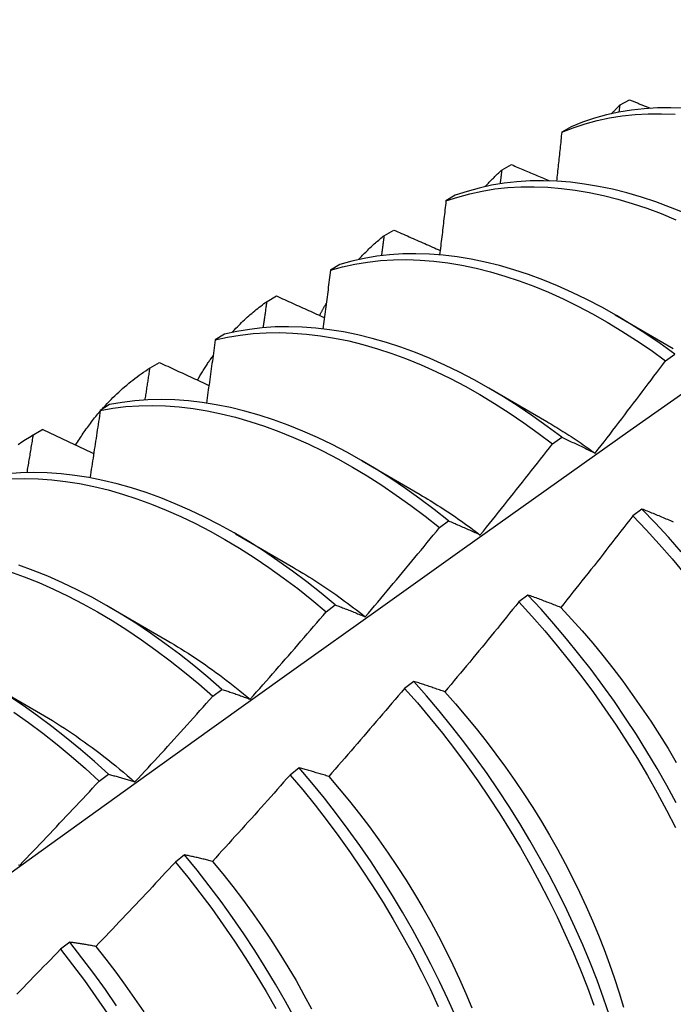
# Model space of a CAD drawing. Header units: inches. Extents: x 13 to 218, y 17 to 122.
# Tile 76 of 107: x 198.474 to 198.654, y 84.479 to 84.749. Entities that reach past the tile are written whole.
import ezdxf

# ---------------------------------------------------------------- set-up
doc = ezdxf.new("R2010")
doc.units = ezdxf.units.IN
doc.header["$MEASUREMENT"] = 0
doc.layers.add('Visible Edges(ANSI)', color=7, linetype='Continuous', lineweight=25)

msp = doc.modelspace()

# ---------------------------------------------------------------- linework, layer by layer
at = {"layer": 'Visible Edges(ANSI)'}
for p, q in [((198.63887, 84.72583), (198.6415, 84.72727)), ((198.63866, 84.72386), (198.63887, 84.72583)), ((198.62543, 84.71987), (198.62285, 84.71835)), ((198.60643, 84.70799), (198.60905, 84.70944)), ((198.59359, 84.70101), (198.59102, 84.69948)), ((198.57409, 84.69001), (198.5767, 84.69147)), ((198.56183, 84.682), (198.55927, 84.68045)), ((198.54183, 84.67189), (198.54444, 84.67336)), ((198.63757, 84.66815), (198.65352, 84.65892)), ((198.53015, 84.66283), (198.52759, 84.66128)), ((198.65139, 84.65557), (198.6539, 84.65741)), ((198.50967, 84.65362), (198.51226, 84.6551)), ((198.60277, 84.64811), (198.61872, 84.63888)), ((198.49853, 84.64352), (198.49598, 84.64195)), ((198.47759, 84.63521), (198.48018, 84.6367)), ((198.48018, 84.6367), (198.47992, 84.63656)), ((198.47711, 84.63494), (198.47992, 84.63656)), ((198.62031, 84.63271), (198.62283, 84.63456)), ((198.56797, 84.62807), (198.58392, 84.61884)), ((198.64491, 84.61484), (198.64238, 84.61294)), ((198.58921, 84.60973), (198.59172, 84.61159)), ((198.53317, 84.60803), (198.54912, 84.5988)), ((198.61356, 84.59122), (198.61102, 84.58931)), ((198.49838, 84.58799), (198.51433, 84.57876)), ((198.55807, 84.58663), (198.56059, 84.5885)), ((198.46358, 84.56795), (198.47953, 84.55872)), ((198.58215, 84.56751), (198.57961, 84.56559)), ((198.5269, 84.56342), (198.52942, 84.5653)), ((198.55069, 84.54371), (198.54814, 84.54178)), ((198.49568, 84.54011), (198.49821, 84.54199)), ((198.51917, 84.51982), (198.51662, 84.51788)), ((198.48758, 84.49585), (198.48503, 84.49391))]:
    msp.add_line(p, q, dxfattribs=at)
at = {"layer": 'Visible Edges(ANSI)', "flags": 128}
for points in [[(198.4565, 84.50427), (198.4797, 84.52096), (198.50289, 84.53762), (198.52605, 84.55422), (198.5492, 84.57077), (198.57234, 84.58727), (198.59546, 84.60372), (198.61857, 84.62012), (198.64167, 84.63646), (198.66476, 84.65275), (198.68784, 84.66898), (198.71091, 84.68515), (198.73397, 84.70127), (198.75704, 84.71732), (198.78009, 84.73332), (198.80315, 84.74925)], [(198.6415, 84.72727), (198.64174, 84.72717), (198.64197, 84.72707), (198.64221, 84.72697), (198.64245, 84.72687), (198.64269, 84.72678), (198.64292, 84.72668), (198.64316, 84.72658), (198.6434, 84.72648), (198.64364, 84.72638), (198.64388, 84.72628), (198.64411, 84.72618), (198.64435, 84.72609), (198.64459, 84.72599), (198.64483, 84.72589), (198.64507, 84.72579), (198.6453, 84.72569), (198.64554, 84.72559), (198.64578, 84.7255), (198.64602, 84.7254), (198.64626, 84.7253), (198.64649, 84.7252), (198.64673, 84.7251), (198.64697, 84.725), (198.64721, 84.72491)], [(198.62285, 84.71835), (198.62601, 84.71958), (198.62926, 84.72065), (198.63258, 84.72154), (198.63598, 84.72226), (198.63946, 84.72281), (198.643, 84.72319), (198.64661, 84.72339), (198.65027, 84.72342), (198.654, 84.72327)], [(198.65652, 84.72491), (198.65281, 84.72504), (198.64914, 84.725), (198.64554, 84.72478), (198.642, 84.7244), (198.63854, 84.72383), (198.63514, 84.7231), (198.63182, 84.72219), (198.62858, 84.72112), (198.62543, 84.71987)], [(198.63654, 84.72343), (198.63664, 84.72353), (198.63673, 84.72363), (198.63683, 84.72374), (198.63693, 84.72384), (198.63702, 84.72394), (198.63712, 84.72404), (198.63721, 84.72414), (198.63731, 84.72424), (198.63741, 84.72435), (198.6375, 84.72445), (198.6376, 84.72455), (198.6377, 84.72465), (198.63779, 84.72475), (198.63789, 84.72485), (198.63799, 84.72495), (198.63809, 84.72505), (198.63818, 84.72515), (198.63828, 84.72524), (198.63838, 84.72534), (198.63848, 84.72544), (198.63858, 84.72554), (198.63868, 84.72564), (198.63877, 84.72574), (198.63887, 84.72583)], [(198.62285, 84.71835), (198.62279, 84.71779), (198.62273, 84.71723), (198.62267, 84.71667), (198.62262, 84.71611), (198.62256, 84.71555), (198.6225, 84.71499), (198.62244, 84.71443), (198.62238, 84.71387), (198.62232, 84.71331), (198.62226, 84.71275), (198.6222, 84.71219), (198.62214, 84.71162), (198.62208, 84.71106), (198.62202, 84.7105), (198.62196, 84.70994), (198.6219, 84.70938), (198.62184, 84.70882), (198.62178, 84.70826), (198.62172, 84.70769), (198.62166, 84.70713), (198.6216, 84.70657), (198.62154, 84.70601), (198.62148, 84.70545), (198.62142, 84.70488)], [(198.60175, 84.70339), (198.60193, 84.70359), (198.60212, 84.70379), (198.60231, 84.70399), (198.6025, 84.70419), (198.60269, 84.70439), (198.60288, 84.70459), (198.60307, 84.70479), (198.60326, 84.70498), (198.60346, 84.70518), (198.60365, 84.70537), (198.60384, 84.70557), (198.60404, 84.70576), (198.60424, 84.70595), (198.60443, 84.70614), (198.60463, 84.70633), (198.60483, 84.70652), (198.60503, 84.70671), (198.60522, 84.70689), (198.60542, 84.70708), (198.60562, 84.70726), (198.60583, 84.70745), (198.60603, 84.70763), (198.60623, 84.70781), (198.60643, 84.70799)], [(198.60597, 84.70418), (198.60599, 84.70434), (198.60601, 84.7045), (198.60603, 84.70466), (198.60605, 84.70481), (198.60607, 84.70497), (198.60609, 84.70513), (198.60611, 84.70529), (198.60613, 84.70545), (198.60615, 84.70561), (198.60617, 84.70577), (198.60618, 84.70593), (198.6062, 84.70608), (198.60622, 84.70624), (198.60624, 84.7064), (198.60626, 84.70656), (198.60628, 84.70672), (198.6063, 84.70688), (198.60632, 84.70704), (198.60634, 84.7072), (198.60636, 84.70736), (198.60638, 84.70751), (198.6064, 84.70767), (198.60641, 84.70783), (198.60643, 84.70799)], [(198.60905, 84.70944), (198.60949, 84.70925), (198.60992, 84.70906), (198.61036, 84.70888), (198.6108, 84.70869), (198.61123, 84.7085), (198.61167, 84.70832), (198.61211, 84.70813), (198.61254, 84.70794), (198.61298, 84.70776), (198.61342, 84.70757), (198.61385, 84.70738), (198.61429, 84.7072), (198.61473, 84.70701), (198.61517, 84.70683), (198.6156, 84.70664), (198.61604, 84.70645), (198.61648, 84.70627), (198.61692, 84.70608), (198.61736, 84.7059), (198.61779, 84.70571), (198.61823, 84.70552), (198.61867, 84.70534), (198.61911, 84.70515), (198.61955, 84.70497)], [(198.65675, 84.69607), (198.65273, 84.69771), (198.64872, 84.6992), (198.64474, 84.70052), (198.64077, 84.70167), (198.63684, 84.70266), (198.63295, 84.70347), (198.62909, 84.70411), (198.62527, 84.70458), (198.6215, 84.70488), (198.61779, 84.705), (198.61413, 84.70495), (198.61053, 84.70473), (198.607, 84.70433), (198.60353, 84.70376), (198.60014, 84.70301), (198.59683, 84.70209), (198.59359, 84.70101)], [(198.59102, 84.69948), (198.59426, 84.70055), (198.59758, 84.70146), (198.60098, 84.70219), (198.60445, 84.70275), (198.60799, 84.70313), (198.61159, 84.70334), (198.61526, 84.70338), (198.61898, 84.70324), (198.62275, 84.70293), (198.62657, 84.70245), (198.63043, 84.7018), (198.63433, 84.70097), (198.63826, 84.69997), (198.64223, 84.69881), (198.64621, 84.69747), (198.65022, 84.69598), (198.65425, 84.69431)], [(198.59102, 84.69948), (198.59095, 84.69886), (198.59088, 84.69824), (198.59081, 84.69763), (198.59074, 84.69701), (198.59067, 84.69639), (198.5906, 84.69578), (198.59052, 84.69516), (198.59045, 84.69454), (198.59038, 84.69393), (198.59031, 84.69331), (198.59023, 84.69269), (198.59016, 84.69207), (198.59009, 84.69146), (198.59002, 84.69084), (198.58994, 84.69022), (198.58987, 84.6896), (198.5898, 84.68899), (198.58972, 84.68837), (198.58965, 84.68775), (198.58958, 84.68713), (198.5895, 84.68651), (198.58943, 84.68589), (198.58935, 84.68527), (198.58928, 84.68466)], [(198.5767, 84.69147), (198.57723, 84.69123), (198.57775, 84.691), (198.57828, 84.69077), (198.57881, 84.69053), (198.57934, 84.6903), (198.57987, 84.69007), (198.5804, 84.68984), (198.58093, 84.6896), (198.58146, 84.68937), (198.58199, 84.68914), (198.58252, 84.6889), (198.58305, 84.68867), (198.58358, 84.68844), (198.58411, 84.68821), (198.58464, 84.68797), (198.58517, 84.68774), (198.58571, 84.68751), (198.58624, 84.68728), (198.58677, 84.68705), (198.5873, 84.68681), (198.58783, 84.68658), (198.58836, 84.68635), (198.5889, 84.68612), (198.58943, 84.68588)], [(198.56695, 84.68335), (198.56723, 84.68365), (198.56751, 84.68395), (198.56779, 84.68425), (198.56808, 84.68455), (198.56836, 84.68484), (198.56865, 84.68513), (198.56894, 84.68542), (198.56923, 84.68571), (198.56952, 84.68599), (198.56982, 84.68628), (198.57011, 84.68656), (198.57041, 84.68684), (198.57071, 84.68711), (198.57101, 84.68739), (198.57131, 84.68766), (198.57161, 84.68793), (198.57191, 84.6882), (198.57222, 84.68846), (198.57253, 84.68873), (198.57284, 84.68899), (198.57315, 84.68925), (198.57346, 84.6895), (198.57377, 84.68976), (198.57409, 84.69001)], [(198.57335, 84.68444), (198.57338, 84.68467), (198.57341, 84.6849), (198.57345, 84.68514), (198.57348, 84.68537), (198.57351, 84.6856), (198.57354, 84.68583), (198.57357, 84.68606), (198.5736, 84.6863), (198.57363, 84.68653), (198.57366, 84.68676), (198.57369, 84.68699), (198.57372, 84.68723), (198.57375, 84.68746), (198.57378, 84.68769), (198.57381, 84.68792), (198.57384, 84.68815), (198.57387, 84.68839), (198.5739, 84.68862), (198.57394, 84.68885), (198.57397, 84.68908), (198.574, 84.68931), (198.57403, 84.68954), (198.57406, 84.68978), (198.57409, 84.69001)], [(198.55927, 84.68045), (198.56259, 84.68137), (198.56598, 84.68211), (198.56945, 84.68268), (198.57298, 84.68307), (198.57658, 84.6833), (198.58024, 84.68334), (198.58396, 84.68322), (198.58772, 84.68292), (198.59154, 84.68245), (198.5954, 84.6818), (198.5993, 84.68098), (198.60323, 84.68), (198.60719, 84.67884), (198.61118, 84.67752), (198.61519, 84.67603), (198.61921, 84.67438), (198.62324, 84.67256), (198.62728, 84.67059), (198.63132, 84.66846), (198.63536, 84.66618), (198.63939, 84.66374), (198.64341, 84.66116), (198.64741, 84.65844), (198.65139, 84.65557)], [(198.6539, 84.65741), (198.64992, 84.66027), (198.64592, 84.66298), (198.6419, 84.66555), (198.63787, 84.66798), (198.63383, 84.67025), (198.62979, 84.67237), (198.62575, 84.67433), (198.62171, 84.67613), (198.61769, 84.67777), (198.61369, 84.67924), (198.6097, 84.68055), (198.60574, 84.6817), (198.60181, 84.68267), (198.59792, 84.68347), (198.59406, 84.68411), (198.59025, 84.68457), (198.58648, 84.68485), (198.58277, 84.68497), (198.57912, 84.6849), (198.57552, 84.68467), (198.57199, 84.68426), (198.56853, 84.68368), (198.56514, 84.68292), (198.56183, 84.682)], [(198.55927, 84.68045), (198.55919, 84.67978), (198.5591, 84.67911), (198.55902, 84.67844), (198.55893, 84.67777), (198.55885, 84.6771), (198.55876, 84.67643), (198.55867, 84.67576), (198.55859, 84.67509), (198.5585, 84.67442), (198.55842, 84.67375), (198.55833, 84.67308), (198.55824, 84.6724), (198.55816, 84.67173), (198.55807, 84.67106), (198.55798, 84.67039), (198.5579, 84.66972), (198.55781, 84.66905), (198.55772, 84.66837), (198.55763, 84.6677), (198.55754, 84.66703), (198.55746, 84.66636), (198.55737, 84.66568), (198.55728, 84.66501), (198.55719, 84.66434)], [(198.53215, 84.66331), (198.53252, 84.66371), (198.5329, 84.66411), (198.53327, 84.6645), (198.53366, 84.66489), (198.53404, 84.66528), (198.53443, 84.66566), (198.53481, 84.66604), (198.53521, 84.66642), (198.5356, 84.66679), (198.536, 84.66716), (198.5364, 84.66752), (198.5368, 84.66788), (198.5372, 84.66824), (198.53761, 84.66859), (198.53802, 84.66893), (198.53844, 84.66928), (198.53885, 84.66962), (198.53927, 84.66995), (198.53969, 84.67029), (198.54011, 84.67061), (198.54054, 84.67094), (198.54097, 84.67126), (198.5414, 84.67157), (198.54183, 84.67189)], [(198.5408, 84.66464), (198.54084, 84.66494), (198.54088, 84.66524), (198.54093, 84.66554), (198.54097, 84.66585), (198.54101, 84.66615), (198.54106, 84.66645), (198.5411, 84.66675), (198.54114, 84.66705), (198.54119, 84.66736), (198.54123, 84.66766), (198.54127, 84.66796), (198.54132, 84.66826), (198.54136, 84.66857), (198.5414, 84.66887), (198.54145, 84.66917), (198.54149, 84.66947), (198.54153, 84.66977), (198.54158, 84.67008), (198.54162, 84.67038), (198.54166, 84.67068), (198.5417, 84.67098), (198.54175, 84.67128), (198.54179, 84.67158), (198.54183, 84.67189)], [(198.54444, 84.67336), (198.54498, 84.67311), (198.54553, 84.67286), (198.54607, 84.67261), (198.54662, 84.67236), (198.54717, 84.67212), (198.54772, 84.67187), (198.54826, 84.67162), (198.54881, 84.67137), (198.54936, 84.67113), (198.54991, 84.67088), (198.55045, 84.67063), (198.551, 84.67038), (198.55155, 84.67014), (198.5521, 84.66989), (198.55265, 84.66964), (198.5532, 84.6694), (198.55375, 84.66915), (198.5543, 84.6689), (198.55485, 84.66865), (198.5554, 84.66841), (198.55595, 84.66816), (198.5565, 84.66791), (198.55705, 84.66767), (198.5576, 84.66742)], [(198.55626, 84.66802), (198.55634, 84.66816), (198.55641, 84.6683), (198.55648, 84.66844), (198.55656, 84.66858), (198.55663, 84.66872), (198.55671, 84.66886), (198.55679, 84.669), (198.55686, 84.66914), (198.55694, 84.66928), (198.55701, 84.66942), (198.55709, 84.66956), (198.55717, 84.66969), (198.55724, 84.66983), (198.55732, 84.66997), (198.5574, 84.67011), (198.55748, 84.67024), (198.55755, 84.67038), (198.55763, 84.67052), (198.55771, 84.67065), (198.55779, 84.67079), (198.55787, 84.67093), (198.55795, 84.67106), (198.55803, 84.6712), (198.5581, 84.67133)], [(198.62283, 84.63456), (198.61887, 84.63754), (198.61489, 84.64039), (198.61088, 84.6431), (198.60686, 84.64566), (198.60283, 84.64808), (198.59879, 84.65034), (198.59475, 84.65245), (198.59071, 84.6544), (198.58668, 84.65619), (198.58266, 84.65782), (198.57865, 84.65929), (198.57467, 84.66059), (198.57071, 84.66172), (198.56678, 84.66268), (198.56289, 84.66348), (198.55903, 84.6641), (198.55522, 84.66455), (198.55146, 84.66482), (198.54775, 84.66493), (198.5441, 84.66486), (198.54051, 84.66461), (198.53699, 84.66419), (198.53353, 84.6636), (198.53015, 84.66283)], [(198.52759, 84.66128), (198.52749, 84.66056), (198.52739, 84.65984), (198.52729, 84.65911), (198.52719, 84.65839), (198.52709, 84.65767), (198.52699, 84.65695), (198.52689, 84.65623), (198.52679, 84.6555), (198.52669, 84.65478), (198.52659, 84.65406), (198.52648, 84.65334), (198.52638, 84.65261), (198.52628, 84.65189), (198.52618, 84.65117), (198.52608, 84.65044), (198.52597, 84.64972), (198.52587, 84.649), (198.52577, 84.64827), (198.52566, 84.64755), (198.52556, 84.64683), (198.52546, 84.6461), (198.52535, 84.64538), (198.52525, 84.64465), (198.52515, 84.64393)], [(198.52759, 84.66128), (198.53098, 84.66203), (198.53444, 84.66261), (198.53797, 84.66302), (198.54157, 84.66325), (198.54522, 84.66331), (198.54894, 84.66319), (198.5527, 84.6629), (198.55651, 84.66244), (198.56037, 84.6618), (198.56427, 84.661), (198.5682, 84.66002), (198.57216, 84.65888), (198.57614, 84.65756), (198.58015, 84.65608), (198.58417, 84.65444), (198.5882, 84.65264), (198.59224, 84.65067), (198.59629, 84.64855), (198.60033, 84.64628), (198.60436, 84.64385), (198.60838, 84.64128), (198.61238, 84.63856), (198.61636, 84.6357), (198.62031, 84.63271)], [(198.52271, 84.65026), (198.52287, 84.65055), (198.52304, 84.65084), (198.52321, 84.65113), (198.52338, 84.65142), (198.52355, 84.65171), (198.52372, 84.652), (198.5239, 84.65228), (198.52407, 84.65257), (198.52425, 84.65285), (198.52442, 84.65313), (198.5246, 84.65341), (198.52478, 84.65369), (198.52496, 84.65397), (198.52514, 84.65425), (198.52532, 84.65453), (198.5255, 84.6548), (198.52568, 84.65507), (198.52587, 84.65535), (198.52605, 84.65562), (198.52624, 84.65589), (198.52642, 84.65616), (198.52661, 84.65643), (198.5268, 84.65669), (198.52699, 84.65696)], [(198.4964, 84.64221), (198.49689, 84.64277), (198.49739, 84.64332), (198.4979, 84.64386), (198.49841, 84.6444), (198.49893, 84.64493), (198.49945, 84.64545), (198.49998, 84.64597), (198.50051, 84.64647), (198.50104, 84.64698), (198.50159, 84.64747), (198.50213, 84.64796), (198.50268, 84.64844), (198.50324, 84.64891), (198.5038, 84.64937), (198.50437, 84.64983), (198.50494, 84.65028), (198.50551, 84.65073), (198.50609, 84.65116), (198.50668, 84.65159), (198.50726, 84.65201), (198.50786, 84.65242), (198.50846, 84.65283), (198.50906, 84.65323), (198.50967, 84.65362)], [(198.5083, 84.64477), (198.50836, 84.64514), (198.50841, 84.6455), (198.50847, 84.64587), (198.50853, 84.64624), (198.50859, 84.64661), (198.50864, 84.64698), (198.5087, 84.64735), (198.50876, 84.64772), (198.50882, 84.64809), (198.50887, 84.64846), (198.50893, 84.64883), (198.50899, 84.6492), (198.50904, 84.64956), (198.5091, 84.64993), (198.50916, 84.6503), (198.50921, 84.65067), (198.50927, 84.65104), (198.50933, 84.65141), (198.50938, 84.65178), (198.50944, 84.65215), (198.5095, 84.65252), (198.50955, 84.65288), (198.50961, 84.65325), (198.50967, 84.65362)], [(198.51226, 84.6551), (198.51283, 84.65484), (198.51339, 84.65458), (198.51395, 84.65431), (198.51452, 84.65405), (198.51508, 84.65379), (198.51565, 84.65353), (198.51621, 84.65326), (198.51678, 84.653), (198.51734, 84.65274), (198.51791, 84.65248), (198.51847, 84.65222), (198.51904, 84.65195), (198.51961, 84.65169), (198.52017, 84.65143), (198.52074, 84.65117), (198.5213, 84.6509), (198.52187, 84.65064), (198.52244, 84.65038), (198.52301, 84.65012), (198.52357, 84.64986), (198.52414, 84.64959), (198.52471, 84.64933), (198.52528, 84.64907), (198.52584, 84.64881)], [(198.63204, 84.63019), (198.63286, 84.63124), (198.63367, 84.63229), (198.63449, 84.63334), (198.6353, 84.63439), (198.63612, 84.63545), (198.63693, 84.6365), (198.63774, 84.63755), (198.63855, 84.63861), (198.63936, 84.63966), (198.64017, 84.64072), (198.64097, 84.64177), (198.64178, 84.64283), (198.64258, 84.64389), (198.64339, 84.64495), (198.64419, 84.64601), (198.645, 84.64707), (198.6458, 84.64813), (198.6466, 84.64919), (198.6474, 84.65025), (198.6482, 84.65131), (198.649, 84.65237), (198.6498, 84.65344), (198.6506, 84.6545), (198.65139, 84.65557)], [(198.59172, 84.61159), (198.58779, 84.6147), (198.58383, 84.61768), (198.57985, 84.62052), (198.57585, 84.62322), (198.57182, 84.62577), (198.56779, 84.62818), (198.56375, 84.63043), (198.55971, 84.63253), (198.55567, 84.63447), (198.55164, 84.63625), (198.54762, 84.63787), (198.54362, 84.63933), (198.53963, 84.64062), (198.53568, 84.64174), (198.53175, 84.6427), (198.52786, 84.64348), (198.52401, 84.64409), (198.5202, 84.64453), (198.51644, 84.6448), (198.51274, 84.64489), (198.50909, 84.64481), (198.5055, 84.64455), (198.50198, 84.64412), (198.49853, 84.64352)], [(198.49598, 84.64195), (198.49943, 84.64254), (198.50296, 84.64296), (198.50655, 84.6432), (198.51021, 84.64327), (198.51392, 84.64316), (198.51768, 84.64288), (198.52149, 84.64243), (198.52534, 84.64181), (198.52924, 84.64101), (198.53316, 84.64004), (198.53712, 84.63891), (198.54111, 84.63761), (198.54511, 84.63614), (198.54913, 84.6345), (198.55317, 84.63271), (198.55721, 84.63076), (198.56125, 84.62864), (198.56529, 84.62638), (198.56932, 84.62396), (198.57334, 84.6214), (198.57734, 84.61869), (198.58132, 84.61584), (198.58528, 84.61285), (198.58921, 84.60973)], [(198.4892, 84.63241), (198.48945, 84.63282), (198.48971, 84.63324), (198.48997, 84.63365), (198.49024, 84.63405), (198.4905, 84.63446), (198.49077, 84.63486), (198.49104, 84.63526), (198.49131, 84.63566), (198.49158, 84.63606), (198.49186, 84.63645), (198.49214, 84.63684), (198.49242, 84.63723), (198.4927, 84.63762), (198.49298, 84.638), (198.49327, 84.63838), (198.49356, 84.63876), (198.49385, 84.63913), (198.49414, 84.6395), (198.49443, 84.63987), (198.49473, 84.64024), (198.49503, 84.6406), (198.49533, 84.64097), (198.49563, 84.64132), (198.49594, 84.64168)], [(198.49598, 84.64195), (198.49586, 84.64118), (198.49575, 84.64041), (198.49563, 84.63964), (198.49551, 84.63887), (198.4954, 84.6381), (198.49528, 84.63733), (198.49516, 84.63656), (198.49505, 84.63579), (198.49493, 84.63501), (198.49481, 84.63424), (198.49469, 84.63347), (198.49458, 84.6327), (198.49446, 84.63193), (198.49434, 84.63116), (198.49422, 84.63038), (198.4941, 84.62961), (198.49398, 84.62884), (198.49386, 84.62807), (198.49374, 84.62729), (198.49362, 84.62652), (198.4935, 84.62575), (198.49338, 84.62497), (198.49326, 84.6242), (198.49314, 84.62343)], [(198.48018, 84.6367), (198.48076, 84.63643), (198.48134, 84.63615), (198.48192, 84.63587), (198.4825, 84.63559), (198.48308, 84.63532), (198.48366, 84.63504), (198.48424, 84.63476), (198.48483, 84.63448), (198.48541, 84.63421), (198.48599, 84.63393), (198.48657, 84.63365), (198.48716, 84.63338), (198.48774, 84.6331), (198.48832, 84.63282), (198.48891, 84.63254), (198.48949, 84.63227), (198.49008, 84.63199), (198.49066, 84.63171), (198.49124, 84.63144), (198.49183, 84.63116), (198.49241, 84.63088), (198.493, 84.63061), (198.49358, 84.63033), (198.49417, 84.63005)], [(198.61872, 84.63887), (198.61928, 84.63854), (198.61983, 84.63821), (198.62039, 84.63788), (198.62095, 84.63755), (198.62151, 84.63721), (198.62206, 84.63687), (198.62262, 84.63652), (198.62318, 84.63617), (198.62373, 84.63582), (198.62429, 84.63547), (198.62484, 84.63511), (198.6254, 84.63475), (198.62595, 84.63438), (198.62651, 84.63401), (198.62706, 84.63364), (198.62762, 84.63327), (198.62817, 84.63289), (198.62872, 84.63251), (198.62927, 84.63213), (198.62983, 84.63174), (198.63038, 84.63135), (198.63093, 84.63095), (198.63148, 84.63056), (198.63203, 84.63016)], [(198.47338, 84.6326), (198.47441, 84.63329), (198.47546, 84.63395), (198.47652, 84.63459), (198.47759, 84.63521)], [(198.47586, 84.62482), (198.47593, 84.62526), (198.476, 84.62569), (198.47608, 84.62612), (198.47615, 84.62656), (198.47622, 84.62699), (198.4763, 84.62742), (198.47637, 84.62786), (198.47644, 84.62829), (198.47651, 84.62872), (198.47658, 84.62916), (198.47666, 84.62959), (198.47673, 84.63002), (198.4768, 84.63045), (198.47687, 84.63089), (198.47694, 84.63132), (198.47702, 84.63175), (198.47709, 84.63218), (198.47716, 84.63262), (198.47723, 84.63305), (198.4773, 84.63348), (198.47737, 84.63391), (198.47745, 84.63435), (198.47752, 84.63478), (198.47759, 84.63521)], [(198.62283, 84.63456), (198.6232, 84.63439), (198.62358, 84.63421), (198.62395, 84.63404), (198.62433, 84.63387), (198.62471, 84.63369), (198.62509, 84.63351), (198.62547, 84.63334), (198.62585, 84.63316), (198.62623, 84.63298), (198.62662, 84.6328), (198.627, 84.63262), (198.62738, 84.63244), (198.62777, 84.63226), (198.62815, 84.63207), (198.62854, 84.63189), (198.62892, 84.6317), (198.62931, 84.63152), (198.6297, 84.63133), (198.63009, 84.63114), (198.63048, 84.63096), (198.63087, 84.63077), (198.63126, 84.63058), (198.63165, 84.63038), (198.63204, 84.63019)], [(198.60045, 84.60776), (198.60129, 84.60879), (198.60212, 84.60983), (198.60296, 84.61086), (198.6038, 84.61189), (198.60463, 84.61292), (198.60546, 84.61396), (198.60629, 84.61499), (198.60713, 84.61603), (198.60796, 84.61707), (198.60879, 84.61811), (198.60961, 84.61914), (198.61044, 84.62018), (198.61127, 84.62122), (198.6121, 84.62226), (198.61292, 84.6233), (198.61375, 84.62435), (198.61457, 84.62539), (198.61539, 84.62643), (198.61622, 84.62748), (198.61704, 84.62852), (198.61786, 84.62957), (198.61868, 84.63061), (198.6195, 84.63166), (198.62031, 84.63271)], [(198.56059, 84.5885), (198.55669, 84.59174), (198.55276, 84.59484), (198.5488, 84.59781), (198.54482, 84.60064), (198.54081, 84.60333), (198.53679, 84.60588), (198.53275, 84.60827), (198.52871, 84.61052), (198.52467, 84.61261), (198.52063, 84.61454), (198.5166, 84.61631), (198.51258, 84.61793), (198.50858, 84.61937), (198.5046, 84.62065), (198.50064, 84.62177), (198.49672, 84.62271), (198.49283, 84.62348), (198.48898, 84.62408), (198.48518, 84.62451), (198.48142, 84.62477), (198.47772, 84.62485), (198.47408, 84.62476), (198.47049, 84.62449)], [(198.47154, 84.62315), (198.47519, 84.62323), (198.47889, 84.62314), (198.48265, 84.62287), (198.48646, 84.62242), (198.49031, 84.62181), (198.49421, 84.62102), (198.49813, 84.62007), (198.50209, 84.61894), (198.50607, 84.61765), (198.51008, 84.61619), (198.5141, 84.61457), (198.51813, 84.61278), (198.52217, 84.61084), (198.52621, 84.60873), (198.53025, 84.60648), (198.53428, 84.60407), (198.5383, 84.60151), (198.54231, 84.59881), (198.54629, 84.59597), (198.55025, 84.59299), (198.55418, 84.58988), (198.55807, 84.58663)], [(198.58391, 84.61879), (198.58461, 84.61839), (198.5853, 84.61797), (198.586, 84.61756), (198.58669, 84.61714), (198.58738, 84.61671), (198.58808, 84.61628), (198.58877, 84.61585), (198.58946, 84.6154), (198.59015, 84.61496), (198.59084, 84.61451), (198.59153, 84.61405), (198.59222, 84.61359), (198.59291, 84.61313), (198.5936, 84.61266), (198.59429, 84.61218), (198.59498, 84.6117), (198.59566, 84.61122), (198.59635, 84.61073), (198.59703, 84.61024), (198.59772, 84.60974), (198.5984, 84.60924), (198.59908, 84.60873), (198.59976, 84.60822), (198.60044, 84.6077)], [(198.64238, 84.61294), (198.64156, 84.61188), (198.64075, 84.61083), (198.63993, 84.60978), (198.63911, 84.60872), (198.63829, 84.60767), (198.63747, 84.60662), (198.63665, 84.60557), (198.63583, 84.60452), (198.63501, 84.60347), (198.63419, 84.60242), (198.63337, 84.60137), (198.63254, 84.60032), (198.63172, 84.59927), (198.63089, 84.59823), (198.63007, 84.59718), (198.62924, 84.59614), (198.62841, 84.59509), (198.62758, 84.59405), (198.62675, 84.59301), (198.62592, 84.59197), (198.62509, 84.59092), (198.62426, 84.58988), (198.62343, 84.58884), (198.62259, 84.58781)], [(198.64238, 84.61294), (198.64603, 84.60912), (198.64963, 84.6052), (198.65316, 84.60117), (198.65663, 84.59706)], [(198.65361, 84.61124), (198.65321, 84.61142), (198.65281, 84.61159), (198.6524, 84.61176), (198.652, 84.61193), (198.6516, 84.6121), (198.6512, 84.61226), (198.6508, 84.61243), (198.6504, 84.6126), (198.65, 84.61276), (198.64961, 84.61293), (198.64921, 84.61309), (198.64882, 84.61326), (198.64842, 84.61342), (198.64803, 84.61358), (198.64764, 84.61374), (198.64724, 84.6139), (198.64685, 84.61406), (198.64646, 84.61422), (198.64607, 84.61438), (198.64568, 84.61453), (198.64529, 84.61469), (198.64491, 84.61484)], [(198.65571, 84.6031), (198.65217, 84.60712), (198.64857, 84.61103), (198.64491, 84.61484)], [(198.56884, 84.58523), (198.56969, 84.58624), (198.57055, 84.58726), (198.57141, 84.58827), (198.57226, 84.58928), (198.57312, 84.5903), (198.57397, 84.59131), (198.57483, 84.59233), (198.57568, 84.59335), (198.57653, 84.59437), (198.57738, 84.59539), (198.57823, 84.5964), (198.57908, 84.59742), (198.57993, 84.59845), (198.58078, 84.59947), (198.58162, 84.60049), (198.58247, 84.60151), (198.58331, 84.60254), (198.58416, 84.60356), (198.585, 84.60459), (198.58584, 84.60561), (198.58669, 84.60664), (198.58753, 84.60767), (198.58837, 84.6087), (198.58921, 84.60973)], [(198.59172, 84.61159), (198.59208, 84.61144), (198.59243, 84.61129), (198.59279, 84.61114), (198.59315, 84.61099), (198.59351, 84.61083), (198.59386, 84.61068), (198.59422, 84.61053), (198.59458, 84.61037), (198.59495, 84.61021), (198.59531, 84.61006), (198.59567, 84.6099), (198.59603, 84.60974), (198.5964, 84.60958), (198.59676, 84.60942), (198.59713, 84.60926), (198.5975, 84.6091), (198.59786, 84.60893), (198.59823, 84.60877), (198.5986, 84.6086), (198.59897, 84.60844), (198.59934, 84.60827), (198.59971, 84.6081), (198.60008, 84.60793), (198.60045, 84.60776)], [(198.52942, 84.5653), (198.52556, 84.56866), (198.52166, 84.57188), (198.51773, 84.57498), (198.51377, 84.57794), (198.50978, 84.58077), (198.50577, 84.58345), (198.50175, 84.58599), (198.49772, 84.58837), (198.49368, 84.59061), (198.48963, 84.59269), (198.4856, 84.59461), (198.48156, 84.59638), (198.47755, 84.59798), (198.47354, 84.59941)], [(198.47104, 84.59769), (198.47504, 84.59624), (198.47906, 84.59463), (198.48309, 84.59285), (198.48713, 84.59092), (198.49117, 84.58882), (198.49521, 84.58658), (198.49924, 84.58418), (198.50327, 84.58163), (198.50727, 84.57894), (198.51126, 84.5761), (198.51522, 84.57313), (198.51915, 84.57002), (198.52304, 84.56679), (198.5269, 84.56342)], [(198.54913, 84.59874), (198.54996, 84.59826), (198.55079, 84.59777), (198.55162, 84.59727), (198.55245, 84.59676), (198.55328, 84.59625), (198.55411, 84.59573), (198.55493, 84.59521), (198.55576, 84.59467), (198.55659, 84.59413), (198.55741, 84.59359), (198.55824, 84.59303), (198.55906, 84.59247), (198.55988, 84.5919), (198.5607, 84.59133), (198.56152, 84.59075), (198.56234, 84.59016), (198.56316, 84.58957), (198.56397, 84.58896), (198.56479, 84.58836), (198.5656, 84.58774), (198.56641, 84.58712), (198.56722, 84.58649), (198.56803, 84.58586), (198.56884, 84.58521)], [(198.62259, 84.58781), (198.62221, 84.58796), (198.62182, 84.58811), (198.62144, 84.58826), (198.62106, 84.58841), (198.62067, 84.58856), (198.62029, 84.5887), (198.61991, 84.58885), (198.61953, 84.589), (198.61915, 84.58914), (198.61877, 84.58929), (198.61839, 84.58943), (198.61802, 84.58957), (198.61764, 84.58972), (198.61727, 84.58986), (198.61689, 84.59), (198.61652, 84.59014), (198.61614, 84.59028), (198.61577, 84.59041), (198.6154, 84.59055), (198.61503, 84.59069), (198.61466, 84.59082), (198.61429, 84.59096), (198.61392, 84.59109), (198.61356, 84.59122)], [(198.65431, 84.53413), (198.65172, 84.53888), (198.64904, 84.54359), (198.64625, 84.54826), (198.64336, 84.55288), (198.64038, 84.55744), (198.63731, 84.56194), (198.63415, 84.56637), (198.6309, 84.57073), (198.62758, 84.575), (198.62418, 84.5792), (198.6207, 84.5833), (198.61716, 84.58731), (198.61356, 84.59122)], [(198.56059, 84.5885), (198.56092, 84.58837), (198.56126, 84.58825), (198.56159, 84.58812), (198.56193, 84.58799), (198.56227, 84.58786), (198.56261, 84.58773), (198.56295, 84.5876), (198.56329, 84.58747), (198.56363, 84.58734), (198.56397, 84.5872), (198.56432, 84.58707), (198.56466, 84.58693), (198.565, 84.5868), (198.56535, 84.58666), (198.56569, 84.58652), (198.56604, 84.58638), (198.56639, 84.58624), (198.56674, 84.5861), (198.56708, 84.58596), (198.56743, 84.58581), (198.56778, 84.58567), (198.56813, 84.58552), (198.56848, 84.58538), (198.56884, 84.58523)], [(198.61102, 84.58931), (198.61018, 84.58827), (198.60935, 84.58724), (198.60851, 84.5862), (198.60767, 84.58517), (198.60683, 84.58413), (198.60599, 84.5831), (198.60515, 84.58207), (198.6043, 84.58104), (198.60346, 84.58001), (198.60262, 84.57898), (198.60177, 84.57795), (198.60093, 84.57692), (198.60008, 84.57589), (198.59923, 84.57486), (198.59839, 84.57384), (198.59754, 84.57281), (198.59669, 84.57179), (198.59584, 84.57076), (198.59499, 84.56974), (198.59413, 84.56872), (198.59328, 84.5677), (198.59243, 84.56668), (198.59157, 84.56566), (198.59072, 84.56464)], [(198.61102, 84.58931), (198.61462, 84.58539), (198.61816, 84.58137), (198.62163, 84.57726), (198.62502, 84.57306), (198.62834, 84.56878), (198.63158, 84.56441), (198.63473, 84.55998), (198.6378, 84.55548), (198.64077, 84.55091), (198.64365, 84.54629), (198.64643, 84.54162), (198.64911, 84.5369), (198.65169, 84.53215), (198.65416, 84.52736)], [(198.53719, 84.5626), (198.53807, 84.56359), (198.53895, 84.56459), (198.53983, 84.56558), (198.54071, 84.56658), (198.54158, 84.56757), (198.54246, 84.56857), (198.54333, 84.56956), (198.5442, 84.57056), (198.54508, 84.57156), (198.54595, 84.57256), (198.54682, 84.57356), (198.54769, 84.57456), (198.54856, 84.57556), (198.54943, 84.57656), (198.5503, 84.57757), (198.55116, 84.57857), (198.55203, 84.57958), (198.55289, 84.58058), (198.55376, 84.58159), (198.55462, 84.58259), (198.55549, 84.5836), (198.55635, 84.58461), (198.55721, 84.58562), (198.55807, 84.58663)], [(198.62259, 84.58779), (198.62557, 84.58461), (198.62849, 84.58134), (198.63136, 84.57799), (198.63417, 84.57458), (198.63693, 84.57109), (198.63962, 84.56754), (198.64225, 84.56394), (198.64481, 84.56028), (198.6473, 84.55657), (198.64971, 84.55281), (198.65206, 84.54902), (198.65432, 84.54519)], [(198.51433, 84.57874), (198.5153, 84.57818), (198.51626, 84.57761), (198.51723, 84.57702), (198.51819, 84.57643), (198.51915, 84.57583), (198.52012, 84.57522), (198.52108, 84.57459), (198.52204, 84.57396), (198.523, 84.57332), (198.52395, 84.57267), (198.52491, 84.57201), (198.52586, 84.57133), (198.52682, 84.57065), (198.52777, 84.56996), (198.52872, 84.56926), (198.52967, 84.56856), (198.53061, 84.56784), (198.53156, 84.56711), (198.5325, 84.56638), (198.53344, 84.56563), (198.53437, 84.56488), (198.53531, 84.56412), (198.53624, 84.56335), (198.53717, 84.56257)], [(198.59072, 84.56464), (198.59035, 84.56477), (198.58999, 84.56489), (198.58962, 84.56502), (198.58926, 84.56515), (198.5889, 84.56527), (198.58853, 84.5654), (198.58817, 84.56552), (198.58781, 84.56565), (198.58745, 84.56577), (198.58709, 84.56589), (198.58674, 84.56601), (198.58638, 84.56613), (198.58602, 84.56625), (198.58567, 84.56637), (198.58531, 84.56649), (198.58496, 84.56661), (198.5846, 84.56672), (198.58425, 84.56684), (198.5839, 84.56695), (198.58355, 84.56706), (198.5832, 84.56718), (198.58285, 84.56729), (198.5825, 84.5674), (198.58215, 84.56751)], [(198.63602, 84.47569), (198.63435, 84.48053), (198.63256, 84.48539), (198.63065, 84.49025), (198.62862, 84.4951), (198.62648, 84.49995), (198.62422, 84.50478), (198.62184, 84.50959), (198.61936, 84.51437), (198.61677, 84.51912), (198.61407, 84.52383), (198.61128, 84.5285), (198.60839, 84.53311), (198.6054, 84.53767), (198.60232, 84.54216), (198.59916, 84.54659), (198.59591, 84.55094), (198.59258, 84.55522), (198.58917, 84.5594), (198.5857, 84.5635), (198.58215, 84.56751)], [(198.52942, 84.5653), (198.52973, 84.5652), (198.53005, 84.5651), (198.53037, 84.56499), (198.53068, 84.56489), (198.531, 84.56478), (198.53132, 84.56468), (198.53164, 84.56457), (198.53196, 84.56446), (198.53229, 84.56435), (198.53261, 84.56424), (198.53293, 84.56413), (198.53325, 84.56402), (198.53358, 84.56391), (198.5339, 84.56379), (198.53423, 84.56368), (198.53456, 84.56356), (198.53488, 84.56345), (198.53521, 84.56333), (198.53554, 84.56321), (198.53587, 84.56309), (198.5362, 84.56297), (198.53653, 84.56285), (198.53686, 84.56273), (198.53719, 84.5626)], [(198.57961, 84.56559), (198.57875, 84.56457), (198.57789, 84.56356), (198.57703, 84.56254), (198.57617, 84.56153), (198.57531, 84.56051), (198.57445, 84.5595), (198.57359, 84.55849), (198.57272, 84.55747), (198.57186, 84.55646), (198.57099, 84.55545), (198.57013, 84.55444), (198.56926, 84.55343), (198.56839, 84.55243), (198.56752, 84.55142), (198.56665, 84.55041), (198.56578, 84.54941), (198.56491, 84.5484), (198.56404, 84.5474), (198.56317, 84.5464), (198.5623, 84.54539), (198.56142, 84.54439), (198.56055, 84.54339), (198.55967, 84.54239), (198.5588, 84.54139)], [(198.57961, 84.56559), (198.58315, 84.56158), (198.58662, 84.55747), (198.59002, 84.55327), (198.59335, 84.549), (198.59659, 84.54464), (198.59975, 84.5402), (198.60282, 84.53571), (198.6058, 84.53114), (198.60868, 84.52653), (198.61147, 84.52186), (198.61416, 84.51714), (198.61674, 84.51239), (198.61921, 84.50761), (198.62158, 84.50279), (198.62383, 84.49796), (198.62597, 84.49311), (198.62799, 84.48826), (198.62989, 84.4834), (198.63167, 84.47854)], [(198.59069, 84.56461), (198.59362, 84.56134), (198.59649, 84.55799), (198.59931, 84.55458), (198.60207, 84.55109), (198.60477, 84.54755), (198.6074, 84.54395), (198.60997, 84.54029), (198.61247, 84.53659), (198.61489, 84.53284), (198.61724, 84.52905), (198.61951, 84.52523), (198.6217, 84.52137), (198.6238, 84.51748), (198.62582, 84.51357), (198.62774, 84.50964), (198.62958, 84.50569), (198.63132, 84.50174), (198.63297, 84.49778), (198.63452, 84.49381), (198.63598, 84.48985), (198.63735, 84.4859), (198.63862, 84.48195), (198.63979, 84.47803)], [(198.49821, 84.54199), (198.49439, 84.54547), (198.49053, 84.54881), (198.48663, 84.55203), (198.48269, 84.55512), (198.47873, 84.55808), (198.47474, 84.56089), (198.47074, 84.56356)], [(198.50552, 84.53988), (198.50642, 84.54085), (198.50732, 84.54182), (198.50822, 84.5428), (198.50912, 84.54377), (198.51001, 84.54474), (198.51091, 84.54572), (198.5118, 84.5467), (198.5127, 84.54767), (198.51359, 84.54865), (198.51448, 84.54963), (198.51538, 84.55061), (198.51627, 84.55159), (198.51716, 84.55257), (198.51805, 84.55356), (198.51894, 84.55454), (198.51982, 84.55552), (198.52071, 84.55651), (198.5216, 84.55749), (198.52248, 84.55848), (198.52337, 84.55947), (198.52425, 84.56045), (198.52513, 84.56144), (198.52601, 84.56243), (198.5269, 84.56342)], [(198.47224, 84.55906), (198.47622, 84.55624), (198.48018, 84.55327), (198.48411, 84.55017), (198.48801, 84.54694), (198.49187, 84.54359), (198.49568, 84.54011)], [(198.47952, 84.5587), (198.48062, 84.55805), (198.48172, 84.55739), (198.48282, 84.55672), (198.48392, 84.55603), (198.48502, 84.55533), (198.48612, 84.55462), (198.48722, 84.5539), (198.48831, 84.55316), (198.4894, 84.55242), (198.49049, 84.55166), (198.49158, 84.55088), (198.49267, 84.5501), (198.49376, 84.54931), (198.49484, 84.5485), (198.49592, 84.54768), (198.497, 84.54685), (198.49807, 84.54601), (198.49914, 84.54516), (198.50021, 84.5443), (198.50128, 84.54342), (198.50234, 84.54254), (198.5034, 84.54164), (198.50446, 84.54074), (198.50551, 84.53982)], [(198.5588, 84.54139), (198.55845, 84.5415), (198.5581, 84.5416), (198.55776, 84.54171), (198.55741, 84.54181), (198.55707, 84.54191), (198.55673, 84.54202), (198.55639, 84.54212), (198.55604, 84.54222), (198.5557, 84.54232), (198.55536, 84.54242), (198.55503, 84.54251), (198.55469, 84.54261), (198.55435, 84.54271), (198.55401, 84.5428), (198.55368, 84.5429), (198.55334, 84.54299), (198.55301, 84.54308), (198.55267, 84.54317), (198.55234, 84.54326), (198.55201, 84.54335), (198.55168, 84.54344), (198.55135, 84.54353), (198.55102, 84.54362), (198.55069, 84.54371)], [(198.5937, 84.47535), (198.59155, 84.4802), (198.58928, 84.48503), (198.5869, 84.48984), (198.58441, 84.49462), (198.58181, 84.49936), (198.57911, 84.50407), (198.57631, 84.50873), (198.57341, 84.51334), (198.57042, 84.5179), (198.56734, 84.52239), (198.56417, 84.52681), (198.56091, 84.53116), (198.55758, 84.53543), (198.55417, 84.53961), (198.55069, 84.54371)], [(198.47382, 84.51706), (198.47474, 84.51801), (198.47566, 84.51896), (198.47658, 84.51991), (198.47749, 84.52087), (198.47841, 84.52182), (198.47933, 84.52278), (198.48024, 84.52373), (198.48116, 84.52469), (198.48207, 84.52565), (198.48298, 84.52661), (198.4839, 84.52756), (198.48481, 84.52852), (198.48572, 84.52949), (198.48663, 84.53045), (198.48754, 84.53141), (198.48845, 84.53237), (198.48935, 84.53334), (198.49026, 84.5343), (198.49117, 84.53527), (198.49207, 84.53623), (198.49298, 84.5372), (198.49388, 84.53817), (198.49478, 84.53914), (198.49568, 84.54011)], [(198.49821, 84.54199), (198.4985, 84.54192), (198.4988, 84.54184), (198.4991, 84.54176), (198.4994, 84.54168), (198.4997, 84.5416), (198.5, 84.54152), (198.5003, 84.54144), (198.5006, 84.54135), (198.5009, 84.54127), (198.50121, 84.54118), (198.50151, 84.54109), (198.50182, 84.54101), (198.50212, 84.54092), (198.50243, 84.54083), (198.50273, 84.54074), (198.50304, 84.54065), (198.50335, 84.54055), (198.50366, 84.54046), (198.50397, 84.54036), (198.50428, 84.54027), (198.50459, 84.54017), (198.5049, 84.54007), (198.50521, 84.53998), (198.50552, 84.53988)], [(198.54814, 84.54178), (198.54727, 84.54078), (198.54638, 84.53979), (198.5455, 84.53879), (198.54462, 84.5378), (198.54374, 84.5368), (198.54286, 84.53581), (198.54197, 84.53482), (198.54109, 84.53383), (198.5402, 84.53284), (198.53931, 84.53185), (198.53843, 84.53086), (198.53754, 84.52987), (198.53665, 84.52888), (198.53576, 84.5279), (198.53487, 84.52691), (198.53398, 84.52592), (198.53309, 84.52494), (198.53219, 84.52396), (198.5313, 84.52297), (198.53041, 84.52199), (198.52951, 84.52101), (198.52861, 84.52003), (198.52772, 84.51905), (198.52682, 84.51807)], [(198.54814, 84.54178), (198.55162, 84.53768), (198.55502, 84.53349), (198.55835, 84.52921), (198.5616, 84.52486), (198.56476, 84.52043), (198.56784, 84.51593), (198.57083, 84.51138), (198.57372, 84.50676), (198.57651, 84.5021), (198.5792, 84.49739), (198.58179, 84.49264), (198.58427, 84.48785), (198.58664, 84.48304), (198.5889, 84.47821)], [(198.55877, 84.54135), (198.56165, 84.53801), (198.56448, 84.5346), (198.56724, 84.53113), (198.56995, 84.52759), (198.57258, 84.524), (198.57515, 84.52035), (198.57764, 84.51665), (198.58006, 84.5129), (198.5824, 84.50911), (198.58466, 84.50528), (198.58684, 84.50142), (198.58893, 84.49753), (198.59095, 84.49361), (198.59287, 84.48967), (198.59471, 84.48572), (198.59646, 84.48176), (198.59812, 84.4778)], [(198.51662, 84.51788), (198.51572, 84.51691), (198.51482, 84.51593), (198.51391, 84.51496), (198.51301, 84.51399), (198.51211, 84.51301), (198.5112, 84.51204), (198.5103, 84.51107), (198.50939, 84.5101), (198.50848, 84.50913), (198.50758, 84.50816), (198.50667, 84.50719), (198.50576, 84.50623), (198.50485, 84.50526), (198.50394, 84.5043), (198.50303, 84.50333), (198.50212, 84.50237), (198.5012, 84.50141), (198.50029, 84.50044), (198.49937, 84.49948), (198.49846, 84.49852), (198.49754, 84.49756), (198.49663, 84.4966), (198.49571, 84.49565), (198.49479, 84.49469)], [(198.51662, 84.51788), (198.52003, 84.5137), (198.52336, 84.50943), (198.52661, 84.50508), (198.52978, 84.50066), (198.53286, 84.49616), (198.53585, 84.49161), (198.53875, 84.487), (198.54155, 84.48234), (198.54425, 84.47763)], [(198.52682, 84.51807), (198.52649, 84.51816), (198.52617, 84.51824), (198.52584, 84.51832), (198.52551, 84.5184), (198.52519, 84.51848), (198.52487, 84.51856), (198.52454, 84.51864), (198.52422, 84.51871), (198.5239, 84.51879), (198.52358, 84.51886), (198.52326, 84.51894), (198.52294, 84.51901), (198.52262, 84.51908), (198.5223, 84.51915), (198.52199, 84.51922), (198.52167, 84.51929), (198.52135, 84.51936), (198.52104, 84.51943), (198.52073, 84.5195), (198.52041, 84.51956), (198.5201, 84.51963), (198.51979, 84.51969), (198.51948, 84.51976), (198.51917, 84.51982)], [(198.54946, 84.47486), (198.54686, 84.47961), (198.54415, 84.48431), (198.54134, 84.48897), (198.53844, 84.49358), (198.53544, 84.49813), (198.53235, 84.50261), (198.52918, 84.50703), (198.52592, 84.51138), (198.52258, 84.51564), (198.51917, 84.51982)], [(198.52681, 84.51806), (198.52963, 84.51466), (198.53239, 84.51118), (198.53509, 84.50764), (198.53771, 84.50404), (198.54028, 84.50038), (198.54277, 84.49668), (198.54518, 84.49292), (198.54753, 84.48913), (198.54979, 84.4853), (198.55198, 84.48143), (198.55409, 84.47754)], [(198.47352, 84.51713), (198.47382, 84.51706)], [(198.48503, 84.49391), (198.48411, 84.49296), (198.48318, 84.492), (198.48226, 84.49105), (198.48134, 84.4901), (198.48041, 84.48915), (198.47949, 84.4882), (198.47856, 84.48725), (198.47764, 84.4863), (198.47671, 84.48535), (198.47578, 84.48441), (198.47485, 84.48346), (198.47392, 84.48251), (198.47299, 84.48157)], [(198.48503, 84.49391), (198.48836, 84.48965), (198.49162, 84.4853), (198.4948, 84.48088), (198.49788, 84.47639)], [(198.49479, 84.49469), (198.49448, 84.49475), (198.49417, 84.49481), (198.49387, 84.49486), (198.49356, 84.49492), (198.49325, 84.49497), (198.49295, 84.49503), (198.49264, 84.49508), (198.49234, 84.49513), (198.49204, 84.49519), (198.49174, 84.49524), (198.49143, 84.49529), (198.49113, 84.49534), (198.49083, 84.49538), (198.49053, 84.49543), (198.49024, 84.49548), (198.48994, 84.49552), (198.48964, 84.49557), (198.48934, 84.49561), (198.48905, 84.49565), (198.48875, 84.49569), (198.48846, 84.49573), (198.48817, 84.49577), (198.48787, 84.49581), (198.48758, 84.49585)], [(198.50046, 84.47836), (198.49737, 84.48284), (198.49419, 84.48725), (198.49093, 84.49159), (198.48758, 84.49585)], [(198.49476, 84.49467), (198.49752, 84.49119), (198.50022, 84.48765), (198.50285, 84.48404), (198.50542, 84.48039), (198.50792, 84.47669)]]:
    msp.add_lwpolyline(points, dxfattribs=at)

doc.saveas('drawing.dxf')
